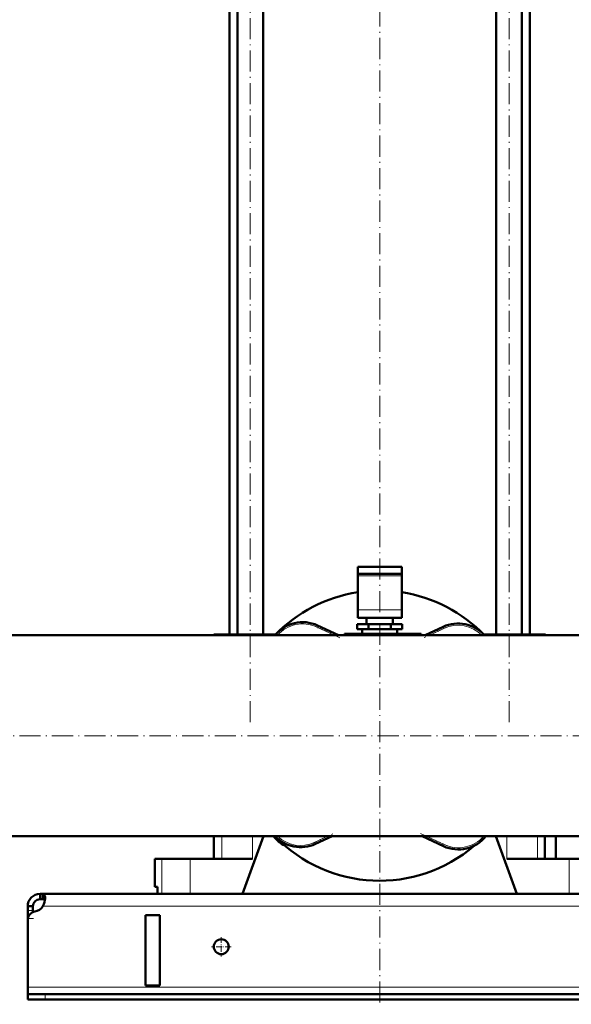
# Model space of a CAD drawing. Extents: x -2073 to 2460, y -1948 to 865.
# Tile 40 of 83: x -558 to -245, y -569 to -9. Entities that reach past the tile are written whole.
import ezdxf

# ---------------------------------------------------------------- set-up
doc = ezdxf.new("R2010")
doc.units = 0
doc.linetypes.add('DASHDOT', pattern=[18.5, 12, -3, 0.5, -3])

msp = doc.modelspace()

# ---------------------------------------------------------------- linework, layer by layer
at = {"color": 7, "linetype": 'DASHDOT', "lineweight": 18}
for p, q in [((-426.97, -408.52), (-426.97, 190.28)), ((-279.9, -408.52), (-279.9, 190.28)), ((-353.43, 184.13), (-353.43, -568.87)), ((-724.63, -416.12), (1065.77, -416.12))]:
    msp.add_line(p, q, dxfattribs=at)
at = {"color": 7, "lineweight": 50}
for p, q in [((-434.27, -358.62), (-434.27, 93.38)), ((-419.67, -358.62), (-419.67, 93.38)), ((-287.2, -358.62), (-287.2, 93.38)), ((-272.6, -358.62), (-272.6, 93.38)), ((-438.78, -358.62), (-438.78, 77.38)), ((-268.08, -358.62), (-268.08, 77.38)), ((-365.93, -320.02), (-365.93, -324.02)), ((-353.43, -320.02), (-365.93, -320.02)), ((-365.93, -325.19), (-365.93, -324.02)), ((-353.43, -324.02), (-365.93, -324.02)), ((-340.93, -320.02), (-353.43, -320.02)), ((-340.93, -324.02), (-353.43, -324.02)), ((-340.93, -320.02), (-340.93, -324.02)), ((-340.93, -325.19), (-340.93, -324.02)), ((-365.93, -344.63), (-365.93, -325.19)), ((-340.93, -344.63), (-340.93, -325.19)), ((-365.93, -344.63), (-365.93, -349.02)), ((-340.93, -344.63), (-340.93, -349.02)), ((-359.79, -352.62), (-366.14, -352.62)), ((-366.14, -355.62), (-366.14, -352.62)), ((-365.93, -349.02), (-340.93, -349.02)), ((-360.93, -352.62), (-360.93, -349.02)), ((-347.08, -352.62), (-359.79, -352.62)), ((-359.79, -355.62), (-359.79, -352.62)), ((-340.73, -352.62), (-347.08, -352.62)), ((-347.08, -355.62), (-347.08, -352.62)), ((-345.93, -349.02), (-345.93, -352.62)), ((-340.73, -355.62), (-340.73, -352.62)), ((-388.79, -353.42), (-376.88, -358.97)), ((-373.43, -358.12), (-365.76, -358.12)), ((-373.43, -358.97), (-373.43, -358.12)), ((-359.79, -355.62), (-366.14, -355.62)), ((-358.93, -358.12), (-365.76, -358.12)), ((-365.76, -358.97), (-365.76, -358.12)), ((-363.43, -355.62), (-363.43, -358.12)), ((-363.43, -358.12), (-353.43, -358.12)), ((-347.08, -355.62), (-359.79, -355.62)), ((-358.93, -358.12), (-347.93, -358.12)), ((-358.93, -358.97), (-358.93, -358.12)), ((-353.43, -358.12), (-343.43, -358.12)), ((-344.37, -358.12), (-347.93, -358.12)), ((-347.93, -358.97), (-347.93, -358.12)), ((-340.73, -355.62), (-347.08, -355.62)), ((-344.37, -358.97), (-344.37, -358.12)), ((-344.37, -358.12), (-329.93, -358.12)), ((-343.43, -355.62), (-343.43, -358.12)), ((-329.93, -358.97), (-329.93, -358.12)), ((-327.57, -358.97), (-317.31, -354.19)), ((-447.69, -358.97), (-575.43, -358.97)), ((-575.43, -358.97), (-120.38, -358.97)), ((-445.39, -358.62), (-447.68, -358.62)), ((-447.68, -358.62), (-447.68, -358.97)), ((-443.05, -358.62), (-445.39, -358.62)), ((-425.68, -358.62), (-443.05, -358.62)), ((-412.6, -358.62), (-425.68, -358.62)), ((-281.19, -358.62), (-294.27, -358.62)), ((-263.82, -358.62), (-281.19, -358.62)), ((-259.18, -358.62), (-263.82, -358.62)), ((-120.38, -358.97), (-259.19, -358.97)), ((-259.18, -358.62), (-259.18, -358.97)), ((-575.43, -473.27), (868.57, -473.27)), ((-447.68, -473.27), (-447.68, -486.12)), ((-431.43, -506.12), (-419.39, -473.27)), ((-380.51, -473.27), (-389.94, -477.67)), ((-317.18, -478.96), (-329.37, -473.27)), ((-287.48, -473.27), (-275.43, -506.12)), ((-259.54, -473.27), (-259.54, -486.12)), ((-253.43, -486.12), (-253.43, -473.27)), ((-481.28, -486.12), (-477.23, -486.12)), ((-481.28, -502.12), (-481.28, -486.12)), ((-477.23, -486.12), (-461.19, -486.12)), ((-461.19, -486.12), (-425.68, -486.12)), ((-281.19, -486.12), (-245.68, -486.12)), ((-253.43, -486.12), (-250.21, -486.12)), ((-245.68, -486.12), (-229.64, -486.12)), ((-479.72, -502.12), (-481.28, -502.12)), ((-479.72, -502.12), (-479.72, -506.12)), ((-546.43, -506.12), (-546.43, -509.12)), ((-544.9, -506.12), (-546.43, -506.12)), ((-544.9, -509.12), (-546.43, -509.12)), ((-544.9, -506.12), (-544.9, -509.12)), ((838.03, -506.12), (-544.9, -506.12)), ((-477.23, -506.12), (-479.72, -506.12)), ((-461.19, -506.12), (-477.23, -506.12)), ((-431.43, -506.12), (-461.19, -506.12)), ((-245.68, -506.12), (-275.43, -506.12)), ((-229.64, -506.12), (-245.68, -506.12)), ((-553.43, -513.12), (-550.43, -513.12)), ((-553.43, -515.53), (-553.43, -513.12)), ((-550.43, -515.53), (-550.43, -513.12)), ((-553.43, -520.05), (-553.43, -515.53)), ((-553.43, -520.05), (-553.43, -521)), ((-550.43, -516.42), (-550.43, -515.53)), ((-486.43, -558.12), (-486.43, -518.12)), ((-478.43, -518.12), (-486.43, -518.12)), ((-478.43, -518.12), (-478.43, -558.12)), ((-553.43, -521.01), (-553.43, -559.12)), ((-553.43, -559.12), (-553.43, -563.12)), ((-478.43, -558.12), (-486.43, -558.12)), ((-553.43, -563.12), (-553.43, -566.12)), ((-553.43, -563.12), (-543.43, -563.12)), ((836.57, -563.12), (-543.43, -563.12)), ((-553.43, -566.12), (-543.43, -566.12)), ((-543.43, -566.12), (836.57, -566.12))]:
    msp.add_line(p, q, dxfattribs=at)
at = {"color": 7, "lineweight": 18}
for p, q in [((-365.93, -325.19), (-340.93, -325.19)), ((-365.93, -344.63), (-340.93, -344.63)), ((-388.79, -353.42), (-389.21, -354.33)), ((-379.25, -358.97), (-389.21, -354.33)), ((-316.89, -355.1), (-325.2, -358.97)), ((-317.31, -354.19), (-316.89, -355.1)), ((-443.05, -358.62), (-443.05, -358.97)), ((-425.68, -358.62), (-425.68, -358.97)), ((-281.19, -358.62), (-281.19, -358.97)), ((-263.82, -358.62), (-263.82, -358.97)), ((-443.05, -473.27), (-443.05, -486.12)), ((-425.68, -473.27), (-425.68, -486.12)), ((-390.36, -476.76), (-382.88, -473.27)), ((-327, -473.27), (-316.76, -478.05)), ((-281.19, -473.27), (-281.19, -486.12)), ((-263.82, -473.27), (-263.82, -486.12)), ((-390.36, -476.76), (-389.94, -477.67)), ((-316.76, -478.05), (-317.18, -478.96)), ((-477.23, -486.12), (-477.23, -506.12)), ((-461.19, -486.12), (-461.19, -506.12)), ((-245.68, -486.12), (-245.68, -506.12)), ((837.89, -513.12), (-544.76, -513.12)), ((-553.43, -515.53), (-550.43, -515.53)), ((-553.43, -520.05), (-553.34, -520.05)), ((846.57, -559.12), (-553.43, -559.12)), ((-543.43, -563.12), (-543.43, -566.12))]:
    msp.add_line(p, q, dxfattribs=at)
at = {"color": 7, "linetype": 'DASHDOT', "lineweight": 18, "ltscale": 0.405685}
msp.add_line((-376.08, -360.45), (-390.79, -353.59), dxfattribs=at)
at = {"color": 7, "linetype": 'DASHDOT', "lineweight": 18, "ltscale": 0.351124}
msp.add_line((-315.48, -354.44), (-328.21, -360.37), dxfattribs=at)
at = {"color": 7, "linetype": 'DASHDOT', "lineweight": 18, "ltscale": 0.323464}
msp.add_line((-391.69, -477.38), (-379.96, -471.91), dxfattribs=at)
at = {"color": 7, "linetype": 'DASHDOT', "lineweight": 18, "ltscale": 0.415055}
msp.add_line((-330.2, -471.78), (-315.15, -478.8), dxfattribs=at)
at = {"color": 7, "linetype": 'DASHDOT', "lineweight": 18, "ltscale": 0.089999}
msp.add_line((-553.73, -520.05), (-550.13, -520.05), dxfattribs=at)
at = {"color": 7, "linetype": 'DASHDOT', "lineweight": 18, "ltscale": 0.276251}
msp.add_line((-443.43, -530.6), (-443.43, -541.65), dxfattribs=at)
at = {"color": 7, "linetype": 'DASHDOT', "lineweight": 18, "ltscale": 0.27625}
msp.add_line((-437.91, -536.12), (-448.96, -536.12), dxfattribs=at)
at = {"color": 7, "linetype": 'DASHDOT', "lineweight": 18, "ltscale": 0.090015}
msp.add_line((-543.43, -562.82), (-543.43, -566.42), dxfattribs=at)
at = {"color": 7, "lineweight": 50}
for points in [[(-543.56, -508.27), (-543.58, -507.77), (-543.64, -507.33), (-543.73, -507), (-543.84, -506.72), (-544.01, -506.48), (-544.22, -506.3), (-544.53, -506.17), (-544.9, -506.12)], [(-543.68, -509.71), (-543.84, -509.47), (-544.06, -509.3), (-544.35, -509.18), (-544.61, -509.14), (-544.9, -509.12)], [(-544.76, -513.12), (-544.28, -512.01), (-543.93, -510.86), (-543.69, -509.73), (-543.57, -508.67), (-543.56, -508.27)]]:
    msp.add_lwpolyline(points, dxfattribs=at)
msp.add_circle((-443.43, -536.12), 4.25, dxfattribs=at)
for centre, radius, start, end in [((-353.43, -416.12), 82.5, 98.7148, 136.1538), ((-353.43, -416.12), 82.5, 43.8462, 81.2853), ((-397.24, -371.55), 20, 65, 141.0493), ((-308.86, -372.31), 20, 41.8422, 115), ((-398.14, -460.83), 20, 218.4671, 242.7676), ((-353.43, -416.12), 82.5, 223.8466, 310.7565), ((-398.39, -459.54), 20, 223.3588, 295), ((-308.73, -460.83), 20, 245, 321.5339), ((-546.43, -513.12), 7, 90, 180), ((-546.43, -513.12), 4, 90, 180), ((-550.56, -509.2), 7, 280.1902, 325.8674), ((-548.43, -521.01), 5, 100.1902, 180)]:
    msp.add_arc(centre, radius, start, end, dxfattribs=at)
at = {"color": 7, "lineweight": 18}
for centre, start, end in [((-397.24, -371.55), 65, 138.5674), ((-308.86, -372.31), 44.6031, 115), ((-398.39, -459.54), 226.2779, 295), ((-308.73, -460.83), 245, 319.0962)]:
    msp.add_arc(centre, 19, start, end, dxfattribs=at)

doc.saveas('drawing.dxf')
